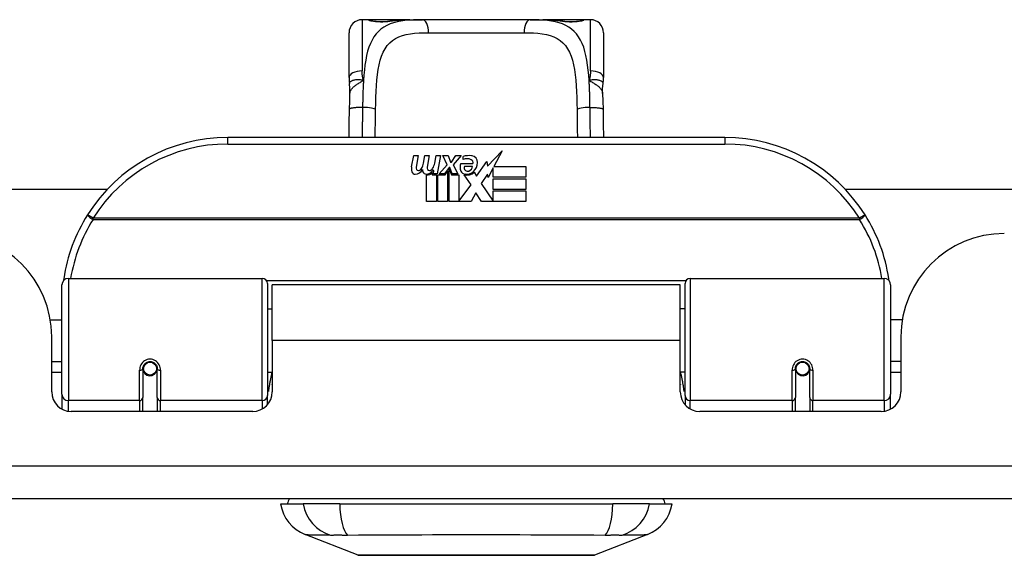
# Model space of a CAD drawing. Header units: inches. Extents: x 17 to 570, y 51 to 268.
# Tile 7 of 216: x 71.25 to 74.22, y 50.78 to 52.39. Entities that reach past the tile are written whole.
import ezdxf

# ---------------------------------------------------------------- set-up
doc = ezdxf.new("R2010")
doc.units = ezdxf.units.IN
doc.header["$MEASUREMENT"] = 0
doc.layers.add('Visible Edges(ANSI)', color=7, linetype='Continuous', lineweight=25)
doc.layers.add('Visible Tangent Edges(ANSI)', color=7, linetype='Continuous', lineweight=25)

msp = doc.modelspace()

# ---------------------------------------------------------------- linework, layer by layer
at = {"layer": 'Visible Edges(ANSI)'}
for p, q in [((72.3002, 52.3914), (72.2805, 52.3914)), ((72.4241, 52.3914), (72.3002, 52.3914)), ((72.4241, 52.3914), (72.4624, 52.3914)), ((72.7876, 52.3914), (72.4624, 52.3914)), ((72.7876, 52.3914), (72.826, 52.3914)), ((72.9498, 52.3914), (72.826, 52.3914)), ((72.9695, 52.3914), (72.9498, 52.3914)), ((72.2412, 52.2166), (72.2412, 52.352)), ((73.0089, 52.352), (73.0089, 52.2166)), ((73.375, 52.036), (71.875, 52.036)), ((72.659, 51.9496), (72.7029, 51.9958)), ((72.7029, 51.9958), (72.6781, 51.9481)), ((72.4297, 51.9471), (72.4363, 51.9814)), ((72.4363, 51.9814), (72.4495, 51.9814)), ((72.4495, 51.9814), (72.4435, 51.9469)), ((72.466, 51.9589), (72.4699, 51.9814)), ((72.4699, 51.9814), (72.4831, 51.9814)), ((72.4831, 51.9814), (72.477, 51.9469)), ((72.4999, 51.9589), (72.5038, 51.9814)), ((72.5038, 51.9814), (72.517, 51.9814)), ((72.517, 51.9814), (72.5074, 51.9268)), ((72.5239, 51.9814), (72.5401, 51.9814)), ((72.5374, 51.9533), (72.5239, 51.9814)), ((72.5401, 51.9814), (72.5476, 51.9619)), ((72.5476, 51.9619), (72.55, 51.9619)), ((72.55, 51.9619), (72.5635, 51.9814)), ((72.5797, 51.9814), (72.5551, 51.9535)), ((72.5635, 51.9814), (72.5797, 51.9814)), ((72.5785, 51.9577), (72.6151, 51.9577)), ((72.5851, 51.9697), (72.5851, 51.9787)), ((72.6256, 51.9197), (72.657, 51.9638)), ((72.657, 51.9638), (72.659, 51.9496)), ((72.493, 51.9301), (72.4924, 51.9239)), ((72.4969, 51.9364), (72.494, 51.9364)), ((72.496, 51.9268), (72.4969, 51.9364)), ((72.5074, 51.9268), (72.496, 51.9268)), ((72.5131, 51.9268), (72.5374, 51.9533)), ((72.5295, 51.9268), (72.5131, 51.9268)), ((72.5428, 51.9452), (72.5295, 51.9268)), ((72.5311, 51.9239), (72.5386, 51.9343)), ((72.5386, 51.9343), (72.5386, 51.8431)), ((72.5449, 51.9452), (72.5428, 51.9452)), ((72.5428, 51.9416), (72.5503, 51.9239)), ((72.5428, 51.8431), (72.5428, 51.9416)), ((72.5527, 51.9268), (72.5449, 51.9452)), ((72.5689, 51.9268), (72.5527, 51.9268)), ((72.5551, 51.9535), (72.5689, 51.9268)), ((72.6136, 51.9487), (72.5896, 51.9487)), ((72.6187, 51.9313), (72.6256, 51.9197)), ((72.6591, 51.9255), (72.6394, 51.8974)), ((72.661, 51.9154), (72.6591, 51.9255)), ((72.6763, 51.9448), (72.661, 51.9154)), ((72.6763, 51.916), (72.6763, 51.9448)), ((72.6781, 51.9481), (72.775, 51.9481)), ((72.775, 51.9481), (72.775, 51.916)), ((72.475, 51.8431), (72.475, 51.9226)), ((72.4924, 51.9239), (72.5047, 51.9239)), ((72.5047, 51.9239), (72.5047, 51.8431)), ((72.5089, 51.9239), (72.5311, 51.9239)), ((72.5089, 51.8431), (72.5089, 51.9239)), ((72.5503, 51.9239), (72.5728, 51.9239)), ((72.5728, 51.9239), (72.5728, 51.8443)), ((72.6094, 51.8933), (72.5887, 51.9232)), ((72.6394, 51.8974), (72.6763, 51.8437)), ((72.775, 51.916), (72.6763, 51.916)), ((72.6763, 51.9115), (72.775, 51.9115)), ((72.6763, 51.8794), (72.6763, 51.9115)), ((72.775, 51.9115), (72.775, 51.8794)), ((56.6364, 51.8805), (71.5127, 51.8805)), ((72.5728, 51.8443), (72.6094, 51.8933)), ((72.6236, 51.8692), (72.6097, 51.8431)), ((72.6412, 51.8431), (72.6236, 51.8692)), ((72.775, 51.8794), (72.6763, 51.8794)), ((72.6763, 51.8752), (72.775, 51.8752)), ((72.6763, 51.8437), (72.6763, 51.8752)), ((72.775, 51.8752), (72.775, 51.8431)), ((73.7374, 51.8805), (75.2582, 51.8805)), ((72.5047, 51.8431), (72.475, 51.8431)), ((72.5386, 51.8431), (72.5089, 51.8431)), ((72.6097, 51.8431), (72.5428, 51.8431)), ((72.775, 51.8431), (72.6412, 51.8431)), ((71.3947, 51.611), (71.9794, 51.611)), ((73.2707, 51.611), (73.8553, 51.611)), ((71.375, 51.2614), (71.375, 51.5913)), ((71.9951, 51.5953), (71.9951, 51.2576)), ((72.0095, 51.4235), (72.0095, 51.5915)), ((73.2405, 51.5915), (72.0095, 51.5915)), ((73.2405, 51.4235), (73.2405, 51.5915)), ((73.255, 51.2576), (73.255, 51.5953)), ((73.875, 51.5913), (73.875, 51.2614)), ((71.9951, 51.519), (72.0095, 51.519)), ((73.255, 51.519), (73.2405, 51.519)), ((71.3397, 51.4865), (71.375, 51.4865)), ((73.9104, 51.4865), (73.875, 51.4865)), ((71.344, 51.2686), (71.344, 51.4345)), ((72.0095, 51.4235), (72.0095, 51.2686)), ((73.2405, 51.2686), (73.2405, 51.4235)), ((73.906, 51.4345), (73.906, 51.2686)), ((71.344, 51.3605), (71.375, 51.3605)), ((73.906, 51.3605), (73.875, 51.3605)), ((71.6191, 51.3388), (71.6191, 51.2519)), ((71.6212, 51.3365), (71.6193, 51.3365)), ((71.6198, 51.3441), (71.6217, 51.3437)), ((71.6211, 51.3439), (71.6211, 51.3388)), ((71.6602, 51.3358), (71.6624, 51.3353)), ((71.6624, 51.2519), (71.6624, 51.3388)), ((73.5876, 51.3388), (73.5876, 51.2519)), ((73.5898, 51.3358), (73.5876, 51.3353)), ((73.6303, 51.3441), (73.6284, 51.3437)), ((73.6288, 51.3365), (73.6308, 51.3365)), ((73.629, 51.3388), (73.629, 51.3439)), ((73.6309, 51.2519), (73.6309, 51.3388)), ((71.375, 51.327), (71.344, 51.327)), ((71.6251, 51.327), (71.6226, 51.327)), ((71.6589, 51.327), (71.6565, 51.327)), ((71.9951, 51.328), (72.0095, 51.328)), ((73.255, 51.328), (73.2405, 51.328)), ((73.5936, 51.327), (73.5912, 51.327)), ((73.6274, 51.327), (73.625, 51.327)), ((73.906, 51.327), (73.875, 51.327)), ((71.375, 51.2614), (71.375, 51.2166)), ((71.6191, 51.2095), (71.6191, 51.2519)), ((71.6624, 51.2519), (71.6624, 51.2095)), ((71.9951, 51.2299), (71.9951, 51.2576)), ((73.255, 51.2576), (73.255, 51.2299)), ((73.5876, 51.2095), (73.5876, 51.2519)), ((73.6309, 51.2519), (73.6309, 51.2095)), ((73.875, 51.2166), (73.875, 51.2614)), ((71.9505, 51.2095), (71.4031, 51.2095)), ((73.847, 51.2095), (73.2996, 51.2095)), ((76.776, 50.9465), (17.171, 50.9465)), ((72.0345, 50.9308), (72.1025, 50.9308)), ((72.2133, 50.9308), (72.1025, 50.9308)), ((72.2133, 50.9308), (73.0368, 50.9308)), ((73.1475, 50.9308), (73.0368, 50.9308)), ((73.1475, 50.9308), (73.2156, 50.9308)), ((72.2682, 50.7762), (72.1085, 50.8383)), ((73.1416, 50.8383), (72.9819, 50.7762))]:
    msp.add_line(p, q, dxfattribs=at)
at = {"layer": 'Visible Edges(ANSI)', "flags": 128}
for points in [[(72.3082, 52.3889), (72.3088, 52.3887), (72.3105, 52.3883), (72.3157, 52.3874), (72.3229, 52.3865), (72.3313, 52.3859), (72.3403, 52.3857), (72.3492, 52.3859), (72.3575, 52.3866), (72.3644, 52.3875)], [(72.3644, 52.3875), (72.3786, 52.3894), (72.3934, 52.3906), (72.4085, 52.3912), (72.4241, 52.3914)], [(72.826, 52.3914), (72.8415, 52.3912), (72.8567, 52.3906), (72.8714, 52.3894), (72.8857, 52.3875)], [(72.8857, 52.3875), (72.8926, 52.3866), (72.9009, 52.3859), (72.9098, 52.3857), (72.9189, 52.3859), (72.9272, 52.3865), (72.9344, 52.3874), (72.9396, 52.3883), (72.9413, 52.3887), (72.9419, 52.3889)], [(72.2412, 52.2166), (72.2412, 52.2159), (72.2412, 52.2152), (72.2412, 52.2145), (72.2412, 52.2138), (72.2412, 52.2131), (72.2413, 52.2124), (72.2413, 52.2117), (72.2413, 52.211), (72.2413, 52.2102), (72.2414, 52.2095), (72.2414, 52.2088), (72.2415, 52.2081), (72.2415, 52.2074), (72.2416, 52.2067), (72.2417, 52.2059), (72.2417, 52.2052), (72.2418, 52.2045), (72.2419, 52.2038), (72.242, 52.203), (72.242, 52.2023), (72.2421, 52.2016), (72.2422, 52.2009), (72.2423, 52.2002), (72.2424, 52.1994)], [(72.244, 52.1691), (72.2439, 52.1843), (72.2424, 52.1994)], [(73.0061, 52.1691), (73.0061, 52.1843), (73.0076, 52.1994)], [(73.0076, 52.1994), (73.0077, 52.2002), (73.0078, 52.2009), (73.0079, 52.2016), (73.008, 52.2023), (73.0081, 52.203), (73.0082, 52.2038), (73.0083, 52.2045), (73.0083, 52.2052), (73.0084, 52.2059), (73.0085, 52.2067), (73.0085, 52.2074), (73.0086, 52.2081), (73.0086, 52.2088), (73.0087, 52.2095), (73.0087, 52.2102), (73.0088, 52.211), (73.0088, 52.2117), (73.0088, 52.2124), (73.0088, 52.2131), (73.0089, 52.2138), (73.0089, 52.2145), (73.0089, 52.2152), (73.0089, 52.2159), (73.0089, 52.2166)], [(72.2426, 52.121), (72.2431, 52.1453), (72.244, 52.1691)], [(73.0061, 52.1691), (73.0069, 52.1453), (73.0074, 52.121)], [(72.2414, 52.036), (72.2419, 52.0782), (72.2426, 52.121)], [(73.0074, 52.121), (73.0081, 52.0782), (73.0087, 52.036)], [(71.3805, 51.61), (71.3805, 51.6097), (71.3805, 51.6095), (71.3804, 51.6092), (71.3804, 51.609), (71.3804, 51.6087), (71.3803, 51.6085), (71.3803, 51.6082), (71.3802, 51.608), (71.3802, 51.6078), (71.3802, 51.6075), (71.3801, 51.6073), (71.3801, 51.607), (71.3801, 51.6068), (71.38, 51.6065), (71.38, 51.6063), (71.38, 51.606), (71.3799, 51.6058), (71.3799, 51.6055), (71.3799, 51.6053), (71.3798, 51.605), (71.3798, 51.6048), (71.3797, 51.6045), (71.3797, 51.6043), (71.3797, 51.604)], [(73.8704, 51.604), (73.8703, 51.6043), (73.8703, 51.6045), (73.8703, 51.6048), (73.8702, 51.605), (73.8702, 51.6053), (73.8702, 51.6055), (73.8701, 51.6058), (73.8701, 51.606), (73.8701, 51.6063), (73.87, 51.6065), (73.87, 51.6068), (73.87, 51.607), (73.8699, 51.6073), (73.8699, 51.6075), (73.8699, 51.6078), (73.8698, 51.608), (73.8698, 51.6082), (73.8697, 51.6085), (73.8697, 51.6087), (73.8697, 51.609), (73.8696, 51.6092), (73.8696, 51.6095), (73.8696, 51.6097), (73.8695, 51.61)], [(71.6191, 51.3388), (71.6193, 51.3415), (71.6198, 51.3441), (71.6206, 51.3467), (71.6218, 51.3492), (71.6233, 51.3515), (71.6251, 51.3537), (71.6272, 51.3557), (71.6296, 51.3574), (71.6322, 51.3587), (71.635, 51.3597), (71.6379, 51.3603), (71.6408, 51.3605), (71.6438, 51.3603), (71.6467, 51.3597), (71.6494, 51.3587), (71.652, 51.3573), (71.6544, 51.3557), (71.6565, 51.3537), (71.6583, 51.3515), (71.6598, 51.3492), (71.6609, 51.3467), (71.6618, 51.3441), (71.6623, 51.3415), (71.6624, 51.3388)], [(73.5876, 51.3388), (73.5878, 51.3415), (73.5883, 51.3441), (73.5891, 51.3467), (73.5903, 51.3492), (73.5917, 51.3515), (73.5935, 51.3537), (73.5956, 51.3557), (73.598, 51.3573), (73.6006, 51.3587), (73.6034, 51.3597), (73.6063, 51.3603), (73.6093, 51.3605), (73.6122, 51.3603), (73.6151, 51.3597), (73.6179, 51.3587), (73.6205, 51.3574), (73.6229, 51.3557), (73.625, 51.3537), (73.6268, 51.3515), (73.6283, 51.3492), (73.6295, 51.3467), (73.6303, 51.3441), (73.6308, 51.3415), (73.6309, 51.3388)], [(72.009, 51.2905), (72.009, 51.2906), (72.0091, 51.2906), (72.0091, 51.2907), (72.0091, 51.2907), (72.0091, 51.2908), (72.0092, 51.2908), (72.0092, 51.2909), (72.0092, 51.291), (72.0092, 51.291), (72.0092, 51.2911), (72.0093, 51.2911), (72.0093, 51.2912), (72.0093, 51.2912), (72.0093, 51.2913), (72.0093, 51.2913), (72.0094, 51.2914), (72.0094, 51.2914), (72.0094, 51.2915), (72.0094, 51.2915), (72.0095, 51.2916), (72.0095, 51.2917), (72.0095, 51.2917), (72.0095, 51.2918), (72.0095, 51.2918)], [(73.2405, 51.2918), (73.2405, 51.2918), (73.2406, 51.2917), (73.2406, 51.2917), (73.2406, 51.2916), (73.2406, 51.2915), (73.2407, 51.2915), (73.2407, 51.2914), (73.2407, 51.2914), (73.2407, 51.2913), (73.2407, 51.2913), (73.2408, 51.2912), (73.2408, 51.2912), (73.2408, 51.2911), (73.2408, 51.2911), (73.2408, 51.291), (73.2409, 51.291), (73.2409, 51.2909), (73.2409, 51.2908), (73.2409, 51.2908), (73.241, 51.2907), (73.241, 51.2907), (73.241, 51.2906), (73.241, 51.2906), (73.241, 51.2905)], [(72.2699, 50.7759), (72.2703, 50.7759), (72.2716, 50.7759), (72.2738, 50.7759), (72.2767, 50.7759), (72.2805, 50.7759), (72.2852, 50.7759), (72.2906, 50.7758), (72.2969, 50.7758), (72.304, 50.7758), (72.3119, 50.7758), (72.3205, 50.7758), (72.3297, 50.7757), (72.3397, 50.7757), (72.3504, 50.7757), (72.3618, 50.7757), (72.3737, 50.7757), (72.3863, 50.7757), (72.3995, 50.7757), (72.4132, 50.7757), (72.4274, 50.7757), (72.4421, 50.7758), (72.4572, 50.7758), (72.4728, 50.7758), (72.4888, 50.7758), (72.5051, 50.7758), (72.5218, 50.7759), (72.5386, 50.7759), (72.5557, 50.7759), (72.5728, 50.7759), (72.59, 50.7759), (72.6074, 50.7759), (72.6249, 50.7759), (72.6424, 50.7759), (72.6599, 50.7759), (72.6773, 50.7759), (72.6945, 50.7759), (72.7114, 50.7759), (72.7282, 50.7759), (72.7448, 50.7758), (72.7611, 50.7758), (72.7771, 50.7758), (72.7927, 50.7758), (72.808, 50.7758), (72.8227, 50.7757), (72.8369, 50.7757), (72.8506, 50.7757), (72.8638, 50.7757), (72.8764, 50.7757), (72.8883, 50.7757), (72.8997, 50.7757), (72.9104, 50.7757), (72.9204, 50.7757), (72.9296, 50.7758), (72.9382, 50.7758), (72.946, 50.7758), (72.9531, 50.7758), (72.9594, 50.7758), (72.9649, 50.7759), (72.9695, 50.7759), (72.9733, 50.7759), (72.9763, 50.7759), (72.9784, 50.7759), (72.9797, 50.7759), (72.9801, 50.7759)]]:
    msp.add_lwpolyline(points, dxfattribs=at)
at = {"layer": 'Visible Edges(ANSI)'}
for centre in [(71.6408, 51.3388), (73.6093, 51.3388)]:
    msp.add_circle(centre, 0.0197, dxfattribs=at)
for centre, radius, start, end in [((72.2805, 52.352), 0.0394, 90, 180), ((72.3002, 52.3717), 0.0197, 56.88, 90), ((72.9498, 52.3717), 0.0197, 90, 123.12), ((72.9695, 52.352), 0.0394, 0, 90), ((71.875, 51.536), 0.5, 90, 147.7623), ((73.375, 51.536), 0.5, 32.2377, 90), ((72.4201, 51.9663), 0.0465, 328.5584, 350.8257), ((72.4541, 51.967), 0.0465, 327.5992, 350), ((72.6043, 51.9463), 0.0282, 156.1555, 203.8445), ((72.6032, 51.9207), 0.0607, 81.5605, 107.3343), ((72.5969, 51.9414), 0.0307, 64.6784, 112.5609), ((72.6059, 51.9604), 0.0096, 343.5261, 64.6784), ((72.6092, 51.9613), 0.0197, 356.5646, 81.5605), ((72.5892, 51.9625), 0.0398, 314.1684, 356.5646), ((72.4579, 51.9416), 0.0288, 169, 198.4748), ((72.4406, 51.9358), 0.0105, 198.4748, 269.6788), ((72.4407, 51.9499), 0.0246, 269.6788, 333.9508), ((72.4556, 51.9448), 0.0123, 169.9922, 203.5487), ((72.4498, 51.9422), 0.006, 203.5487, 276.1027), ((72.4491, 51.9488), 0.0126, 276.1027, 327.6083), ((72.4915, 51.9409), 0.0288, 183.6169, 196.9928), ((72.4736, 51.9355), 0.0101, 196.9928, 269.4776), ((72.4738, 51.9493), 0.024, 269.4776, 327.4114), ((72.4755, 51.9466), 0.024, 268.7952, 316.5849), ((72.4892, 51.9448), 0.0123, 170, 203.5571), ((72.4834, 51.9422), 0.006, 203.5571, 276.03), ((72.4827, 51.9488), 0.0126, 276.03, 327.5992), ((72.5924, 51.941), 0.0152, 203.8445, 265.0802), ((72.598, 51.9441), 0.00955, 151.4547, 231.1652), ((72.5961, 51.9554), 0.033, 257.079, 313.1785), ((72.5961, 51.9554), 0.0299, 260.4085, 314.1684), ((72.5989, 51.9452), 0.0109, 231.1652, 289.3797), ((72.597, 51.9507), 0.0168, 289.3797, 352.9975), ((71.875, 51.536), 0.5, 147.7623, 171.4919), ((73.375, 51.536), 0.5, 8.5081, 32.2377), ((71.032, 51.4345), 0.312, 0, 90), ((74.218, 51.4345), 0.312, 90, 180), ((71.3947, 51.5913), 0.0197, 90, 180), ((71.9794, 51.5953), 0.0157, 0, 90), ((73.2707, 51.5953), 0.0157, 90, 180), ((73.8553, 51.5913), 0.0197, 0, 90), ((71.6408, 51.3388), 0.0217, 180, 350.853), ((73.6093, 51.3388), 0.0217, 189.147, 0), ((71.4031, 51.2686), 0.0591, 180, 270), ((71.9505, 51.2686), 0.0591, 270, 0), ((73.2996, 51.2686), 0.0591, 180, 270), ((73.847, 51.2686), 0.0591, 270, 0), ((72.0935, 50.9229), 0.0394, 143.1301, 168.463), ((73.1565, 50.9229), 0.0394, 11.537, 36.8699), ((72.1513, 50.9484), 0.1181, 188.6009, 248.7495), ((73.0988, 50.9484), 0.1181, 291.2505, 351.3991), ((72.2699, 50.7808), 0.00492, 248.7495, 269.7912), ((72.9801, 50.7808), 0.00492, 270.2088, 291.2505)]:
    msp.add_arc(centre, radius, start, end, dxfattribs=at)
at = {"layer": 'Visible Tangent Edges(ANSI)'}
for p, q in [((72.2805, 52.3914), (72.2805, 52.2367)), ((72.3002, 52.3908), (72.3002, 52.3914)), ((72.9498, 52.3914), (72.9498, 52.3908)), ((72.9695, 52.2367), (72.9695, 52.3914)), ((72.481, 52.352), (72.7691, 52.352)), ((71.875, 52.0163), (71.875, 52.036)), ((71.875, 52.0163), (73.375, 52.0163)), ((73.375, 52.036), (73.375, 52.0163)), ((71.4688, 51.7922), (71.4521, 51.8027)), ((73.7813, 51.7922), (71.4688, 51.7922)), ((71.4688, 51.7885), (71.4688, 51.7922)), ((71.4688, 51.7885), (73.7813, 51.7885)), ((73.798, 51.8027), (73.7813, 51.7922)), ((73.7813, 51.7922), (73.7813, 51.7885)), ((71.3947, 51.611), (71.3947, 51.2424)), ((71.9794, 51.2424), (71.9794, 51.611)), ((73.2572, 51.6033), (71.9929, 51.6033)), ((73.2707, 51.611), (73.2707, 51.2424)), ((73.8553, 51.2424), (73.8553, 51.611)), ((73.2405, 51.4235), (72.0095, 51.4235)), ((71.6093, 51.2424), (71.6093, 51.3342)), ((71.6723, 51.3342), (71.6723, 51.2424)), ((73.5778, 51.2424), (73.5778, 51.3342)), ((73.6408, 51.3342), (73.6408, 51.2424)), ((71.3947, 51.2101), (71.3947, 51.2424)), ((71.6093, 51.2424), (71.3947, 51.2424)), ((71.6093, 51.2424), (71.6093, 51.2095)), ((71.9794, 51.2424), (71.6723, 51.2424)), ((71.6723, 51.2095), (71.6723, 51.2424)), ((71.9794, 51.2424), (71.9794, 51.2171)), ((73.2707, 51.2171), (73.2707, 51.2424)), ((73.5778, 51.2424), (73.2707, 51.2424)), ((73.5778, 51.2424), (73.5778, 51.2095)), ((73.8553, 51.2424), (73.6408, 51.2424)), ((73.6408, 51.2095), (73.6408, 51.2424)), ((73.8553, 51.2424), (73.8553, 51.2101)), ((17.171, 51.0455), (76.776, 51.0455))]:
    msp.add_line(p, q, dxfattribs=at)
at = {"layer": 'Visible Tangent Edges(ANSI)', "flags": 128}
for points in [[(72.4624, 52.3914), (72.4487, 52.3913), (72.4354, 52.3908), (72.4224, 52.3901), (72.4099, 52.3888), (72.3978, 52.3871), (72.3863, 52.3849), (72.3753, 52.382), (72.3648, 52.3785), (72.355, 52.3742), (72.3459, 52.3691), (72.3375, 52.3631), (72.3297, 52.3562), (72.3227, 52.3484), (72.3164, 52.3396), (72.3107, 52.33), (72.3056, 52.3195), (72.3012, 52.3081), (72.2973, 52.296), (72.2941, 52.2829), (72.2914, 52.2692), (72.2891, 52.2547), (72.2873, 52.2397), (72.2858, 52.224), (72.2847, 52.2079)], [(72.3002, 52.3908), (72.3004, 52.3905), (72.301, 52.3902), (72.3019, 52.3898), (72.3032, 52.3894), (72.3049, 52.3889), (72.3069, 52.3884), (72.3092, 52.388), (72.3117, 52.3875), (72.3146, 52.3871), (72.3177, 52.3866), (72.321, 52.3863), (72.3245, 52.3859), (72.3282, 52.3857), (72.3319, 52.3855), (72.3358, 52.3853), (72.3396, 52.3853), (72.3435, 52.3853), (72.3473, 52.3855), (72.3511, 52.3857), (72.3547, 52.3859), (72.3582, 52.3863), (72.3615, 52.3866), (72.3646, 52.3871), (72.3674, 52.3875)], [(72.3674, 52.3875), (72.3696, 52.3879), (72.3718, 52.3882), (72.374, 52.3885), (72.3762, 52.3888), (72.3784, 52.3891), (72.3807, 52.3893), (72.3829, 52.3896), (72.3852, 52.3898), (72.3875, 52.39), (72.3898, 52.3902), (72.3922, 52.3904), (72.3945, 52.3905), (72.3969, 52.3907), (72.3993, 52.3908), (72.4017, 52.3909), (72.4041, 52.391), (72.4066, 52.3911), (72.409, 52.3912), (72.4115, 52.3913), (72.414, 52.3913), (72.4165, 52.3913), (72.419, 52.3914), (72.4215, 52.3914), (72.4241, 52.3914)], [(72.9654, 52.2079), (72.9642, 52.224), (72.9628, 52.2396), (72.9609, 52.2547), (72.9587, 52.2691), (72.956, 52.2829), (72.9528, 52.2959), (72.949, 52.3081), (72.9445, 52.3195), (72.9394, 52.33), (72.9337, 52.3396), (72.9273, 52.3483), (72.9203, 52.3561), (72.9125, 52.3631), (72.9041, 52.3691), (72.895, 52.3742), (72.8852, 52.3785), (72.8748, 52.3821), (72.8639, 52.3849), (72.8523, 52.3872), (72.8403, 52.3889), (72.8277, 52.3901), (72.8148, 52.3908), (72.8014, 52.3913), (72.7876, 52.3914)], [(72.826, 52.3914), (72.8286, 52.3914), (72.8311, 52.3914), (72.8336, 52.3913), (72.8361, 52.3913), (72.8386, 52.3913), (72.841, 52.3912), (72.8435, 52.3911), (72.8459, 52.391), (72.8484, 52.3909), (72.8508, 52.3908), (72.8531, 52.3907), (72.8555, 52.3905), (72.8579, 52.3904), (72.8602, 52.3902), (72.8625, 52.39), (72.8649, 52.3898), (72.8671, 52.3896), (72.8694, 52.3893), (72.8717, 52.3891), (72.8739, 52.3888), (72.8761, 52.3885), (72.8783, 52.3882), (72.8805, 52.3879), (72.8826, 52.3875)], [(72.8826, 52.3875), (72.8855, 52.387), (72.8886, 52.3866), (72.8919, 52.3862), (72.8954, 52.3859), (72.8991, 52.3857), (72.9028, 52.3855), (72.9066, 52.3853), (72.9105, 52.3853), (72.9144, 52.3853), (72.9182, 52.3855), (72.922, 52.3857), (72.9256, 52.3859), (72.9291, 52.3863), (72.9324, 52.3866), (72.9355, 52.3871), (72.9384, 52.3875), (72.9409, 52.388), (72.9432, 52.3884), (72.9452, 52.3889), (72.9468, 52.3893), (72.9481, 52.3898), (72.9491, 52.3901), (72.9496, 52.3905), (72.9498, 52.3908)], [(72.3212, 52.1204), (72.3215, 52.139), (72.322, 52.1572), (72.3227, 52.1752), (72.3237, 52.1926), (72.3249, 52.2094), (72.3266, 52.2256), (72.3288, 52.241), (72.3316, 52.2555), (72.335, 52.2692), (72.3391, 52.2818), (72.3441, 52.2934), (72.3498, 52.3039), (72.3564, 52.3132), (72.3638, 52.3215), (72.372, 52.3286), (72.3812, 52.3345), (72.3913, 52.3394), (72.4022, 52.3433), (72.4138, 52.3464), (72.4261, 52.3487), (72.439, 52.3503), (72.4525, 52.3513), (72.4665, 52.3519), (72.481, 52.352)], [(72.7691, 52.352), (72.7836, 52.3519), (72.7976, 52.3513), (72.8112, 52.3503), (72.8241, 52.3487), (72.8364, 52.3464), (72.848, 52.3434), (72.8588, 52.3394), (72.8689, 52.3345), (72.878, 52.3285), (72.8863, 52.3214), (72.8938, 52.3131), (72.9003, 52.3037), (72.9061, 52.2932), (72.911, 52.2817), (72.9152, 52.269), (72.9186, 52.2553), (72.9213, 52.2407), (72.9235, 52.2252), (72.9252, 52.2091), (72.9265, 52.1923), (72.9275, 52.1749), (72.9281, 52.1571), (72.9286, 52.1389), (72.9289, 52.1204)], [(72.2847, 52.2079), (72.2843, 52.2091), (72.284, 52.2103), (72.2837, 52.2115), (72.2834, 52.2127), (72.2831, 52.2139), (72.2828, 52.2151), (72.2826, 52.2163), (72.2824, 52.2175), (72.2821, 52.2187), (72.2819, 52.2199), (72.2817, 52.2211), (72.2816, 52.2223), (72.2814, 52.2235), (72.2812, 52.2247), (72.2811, 52.2259), (72.281, 52.2271), (72.2809, 52.2283), (72.2808, 52.2295), (72.2807, 52.2307), (72.2807, 52.2319), (72.2806, 52.2331), (72.2806, 52.2343), (72.2806, 52.2355), (72.2805, 52.2367)], [(72.9695, 52.2367), (72.9695, 52.2355), (72.9695, 52.2343), (72.9695, 52.2331), (72.9694, 52.2319), (72.9693, 52.2307), (72.9693, 52.2295), (72.9692, 52.2283), (72.9691, 52.2271), (72.969, 52.2259), (72.9688, 52.2247), (72.9687, 52.2235), (72.9685, 52.2223), (72.9683, 52.2211), (72.9681, 52.2199), (72.9679, 52.2187), (72.9677, 52.2175), (72.9675, 52.2163), (72.9672, 52.2151), (72.967, 52.2139), (72.9667, 52.2127), (72.9664, 52.2115), (72.9661, 52.2103), (72.9657, 52.2091), (72.9654, 52.2079)], [(72.2847, 52.2079), (72.2817, 52.2086), (72.2787, 52.2092), (72.2758, 52.2097), (72.273, 52.2099), (72.2703, 52.2101), (72.2677, 52.2101), (72.2651, 52.21), (72.2626, 52.2098), (72.2603, 52.2095), (72.258, 52.2091), (72.2559, 52.2087), (72.2539, 52.2082), (72.252, 52.2077), (72.2503, 52.2071), (72.2487, 52.2064), (72.2473, 52.2057), (72.2461, 52.205), (72.245, 52.2043), (72.2441, 52.2035), (72.2434, 52.2027), (72.2429, 52.2019), (72.2426, 52.2011), (72.2424, 52.2002), (72.2424, 52.1994)], [(72.244, 52.1691), (72.2441, 52.1709), (72.2445, 52.1727), (72.245, 52.1745), (72.2456, 52.1763), (72.2464, 52.1781), (72.2474, 52.1798), (72.2486, 52.1816), (72.2498, 52.1833), (72.2513, 52.1851), (72.2528, 52.1867), (72.2545, 52.1884), (72.2563, 52.1901), (72.2583, 52.1917), (72.2603, 52.1933), (72.2625, 52.1948), (72.2647, 52.1964), (72.267, 52.1979), (72.2694, 52.1993), (72.2719, 52.2008), (72.2744, 52.2022), (72.2769, 52.2036), (72.2795, 52.2051), (72.2821, 52.2065), (72.2847, 52.2079)], [(72.2847, 52.2079), (72.2845, 52.2046), (72.2843, 52.2014), (72.2841, 52.1981), (72.284, 52.1949), (72.2838, 52.1916), (72.2836, 52.1882), (72.2835, 52.1849), (72.2834, 52.1816), (72.2832, 52.1782), (72.2831, 52.1748), (72.283, 52.1715), (72.2829, 52.1681), (72.2828, 52.1647), (72.2827, 52.1613), (72.2826, 52.1578), (72.2825, 52.1544), (72.2824, 52.151), (72.2823, 52.1475), (72.2823, 52.1441), (72.2822, 52.1406), (72.2822, 52.1371), (72.2821, 52.1337), (72.282, 52.1302), (72.282, 52.1267)], [(73.0076, 52.1994), (73.0077, 52.2002), (73.0075, 52.2011), (73.0072, 52.2019), (73.0066, 52.2027), (73.0059, 52.2035), (73.005, 52.2043), (73.004, 52.205), (73.0027, 52.2057), (73.0013, 52.2064), (72.9998, 52.2071), (72.998, 52.2077), (72.9962, 52.2082), (72.9942, 52.2087), (72.9921, 52.2091), (72.9898, 52.2095), (72.9874, 52.2098), (72.985, 52.21), (72.9824, 52.2101), (72.9798, 52.2101), (72.977, 52.2099), (72.9742, 52.2097), (72.9713, 52.2092), (72.9684, 52.2086), (72.9654, 52.2079)], [(72.9654, 52.2079), (72.968, 52.2065), (72.9706, 52.2051), (72.9732, 52.2036), (72.9757, 52.2022), (72.9782, 52.2008), (72.9807, 52.1993), (72.983, 52.1979), (72.9854, 52.1964), (72.9876, 52.1948), (72.9897, 52.1933), (72.9918, 52.1917), (72.9937, 52.1901), (72.9955, 52.1884), (72.9972, 52.1867), (72.9988, 52.1851), (73.0002, 52.1833), (73.0015, 52.1816), (73.0026, 52.1798), (73.0036, 52.1781), (73.0044, 52.1763), (73.0051, 52.1745), (73.0056, 52.1727), (73.0059, 52.1709), (73.0061, 52.1691)], [(72.9681, 52.1267), (72.968, 52.1302), (72.968, 52.1337), (72.9679, 52.1372), (72.9679, 52.1407), (72.9678, 52.1441), (72.9677, 52.1476), (72.9676, 52.151), (72.9676, 52.1545), (72.9675, 52.1579), (72.9674, 52.1613), (72.9673, 52.1647), (72.9672, 52.1681), (72.9671, 52.1715), (72.967, 52.1749), (72.9668, 52.1783), (72.9667, 52.1816), (72.9666, 52.1849), (72.9664, 52.1883), (72.9663, 52.1916), (72.9661, 52.1949), (72.9659, 52.1981), (72.9658, 52.2014), (72.9656, 52.2046), (72.9654, 52.2079)], [(72.282, 52.1267), (72.2797, 52.1268), (72.2774, 52.1268), (72.275, 52.1267), (72.2726, 52.1267), (72.2701, 52.1266), (72.2677, 52.1265), (72.2654, 52.1264), (72.263, 52.1262), (72.2607, 52.126), (72.2585, 52.1258), (72.2564, 52.1256), (72.2544, 52.1253), (72.2526, 52.125), (72.2508, 52.1247), (72.2492, 52.1244), (72.2478, 52.1241), (72.2466, 52.1237), (72.2455, 52.1233), (72.2446, 52.123), (72.2439, 52.1226), (72.2433, 52.1222), (72.2429, 52.1218), (72.2427, 52.1214), (72.2426, 52.121)], [(72.282, 52.1267), (72.2819, 52.1229), (72.2819, 52.1191), (72.2818, 52.1152), (72.2817, 52.1114), (72.2817, 52.1076), (72.2816, 52.1038), (72.2815, 52.0999), (72.2815, 52.0961), (72.2814, 52.0923), (72.2813, 52.0885), (72.2813, 52.0847), (72.2812, 52.0809), (72.2811, 52.0772), (72.2811, 52.0734), (72.281, 52.0696), (72.281, 52.0659), (72.2809, 52.0621), (72.2809, 52.0584), (72.2808, 52.0546), (72.2808, 52.0509), (72.2807, 52.0472), (72.2807, 52.0435), (72.2806, 52.0397), (72.2806, 52.036)], [(72.3201, 52.0361), (72.3201, 52.0395), (72.3201, 52.043), (72.3202, 52.0464), (72.3202, 52.0499), (72.3203, 52.0534), (72.3203, 52.0569), (72.3204, 52.0604), (72.3204, 52.0639), (72.3204, 52.0674), (72.3205, 52.0709), (72.3205, 52.0744), (72.3206, 52.0779), (72.3206, 52.0814), (72.3207, 52.085), (72.3207, 52.0885), (72.3208, 52.092), (72.3209, 52.0956), (72.3209, 52.0991), (72.321, 52.1027), (72.321, 52.1062), (72.3211, 52.1098), (72.3211, 52.1133), (72.3212, 52.1169), (72.3212, 52.1204)], [(72.9289, 52.1204), (72.9289, 52.1169), (72.929, 52.1133), (72.929, 52.1098), (72.9291, 52.1062), (72.9291, 52.1027), (72.9292, 52.0992), (72.9292, 52.0956), (72.9293, 52.0921), (72.9293, 52.0885), (72.9294, 52.085), (72.9294, 52.0815), (72.9295, 52.078), (72.9295, 52.0744), (72.9296, 52.0709), (72.9296, 52.0674), (72.9297, 52.0639), (72.9297, 52.0604), (72.9297, 52.0569), (72.9298, 52.0534), (72.9298, 52.0499), (72.9299, 52.0464), (72.9299, 52.0429), (72.9299, 52.0395), (72.93, 52.036)], [(72.9681, 52.1267), (72.9704, 52.1268), (72.9727, 52.1268), (72.9751, 52.1267), (72.9775, 52.1267), (72.9799, 52.1266), (72.9823, 52.1265), (72.9847, 52.1264), (72.9871, 52.1262), (72.9893, 52.126), (72.9915, 52.1258), (72.9936, 52.1256), (72.9956, 52.1253), (72.9975, 52.125), (72.9992, 52.1247), (73.0008, 52.1244), (73.0022, 52.1241), (73.0035, 52.1237), (73.0046, 52.1233), (73.0055, 52.123), (73.0062, 52.1226), (73.0067, 52.1222), (73.0071, 52.1218), (73.0074, 52.1214), (73.0074, 52.121)], [(72.9694, 52.036), (72.9694, 52.0397), (72.9694, 52.0434), (72.9693, 52.0472), (72.9693, 52.0509), (72.9692, 52.0546), (72.9692, 52.0584), (72.9691, 52.0621), (72.9691, 52.0659), (72.969, 52.0697), (72.969, 52.0734), (72.9689, 52.0772), (72.9688, 52.081), (72.9688, 52.0848), (72.9687, 52.0886), (72.9686, 52.0924), (72.9686, 52.0962), (72.9685, 52.1), (72.9684, 52.1038), (72.9684, 52.1076), (72.9683, 52.1114), (72.9683, 52.1153), (72.9682, 52.1191), (72.9681, 52.1229), (72.9681, 52.1267)], [(71.6723, 51.3342), (71.672, 51.3382), (71.6713, 51.3422), (71.6701, 51.3462), (71.6684, 51.35), (71.6663, 51.3536), (71.6637, 51.357), (71.6606, 51.36), (71.6572, 51.3625), (71.6534, 51.3646), (71.6493, 51.3661), (71.6451, 51.3671), (71.6408, 51.3674), (71.6365, 51.3671), (71.6323, 51.3661), (71.6283, 51.3646), (71.6245, 51.3626), (71.621, 51.36), (71.6179, 51.357), (71.6153, 51.3537), (71.6131, 51.35), (71.6114, 51.3462), (71.6102, 51.3422), (71.6095, 51.3382), (71.6093, 51.3342)], [(73.6408, 51.3342), (73.6405, 51.3382), (73.6398, 51.3422), (73.6386, 51.3462), (73.637, 51.35), (73.6348, 51.3537), (73.6321, 51.357), (73.6291, 51.36), (73.6256, 51.3626), (73.6218, 51.3646), (73.6178, 51.3662), (73.6135, 51.3671), (73.6092, 51.3674), (73.6049, 51.3671), (73.6007, 51.3661), (73.5967, 51.3646), (73.5929, 51.3625), (73.5895, 51.36), (73.5864, 51.357), (73.5838, 51.3536), (73.5816, 51.35), (73.5799, 51.3462), (73.5787, 51.3422), (73.578, 51.3382), (73.5778, 51.3342)], [(72.0088, 51.3281), (72.0081, 51.3257), (72.0075, 51.3233), (72.007, 51.3209), (72.0064, 51.3186), (72.0058, 51.3162), (72.0053, 51.3138), (72.0048, 51.3114), (72.0043, 51.309), (72.0038, 51.3065), (72.0033, 51.3041), (72.0028, 51.3017), (72.0024, 51.2993), (72.0019, 51.2968), (72.0015, 51.2944), (72.0011, 51.292), (72.0007, 51.2895), (72.0003, 51.2871), (71.9999, 51.2846), (71.9996, 51.2821), (71.9992, 51.2797), (71.9989, 51.2772), (71.9986, 51.2747), (71.9983, 51.2723), (71.998, 51.2698)], [(73.2521, 51.2698), (73.2518, 51.2723), (73.2515, 51.2747), (73.2512, 51.2772), (73.2508, 51.2797), (73.2505, 51.2821), (73.2501, 51.2846), (73.2498, 51.2871), (73.2494, 51.2895), (73.249, 51.292), (73.2486, 51.2944), (73.2482, 51.2968), (73.2477, 51.2993), (73.2473, 51.3017), (73.2468, 51.3041), (73.2463, 51.3065), (73.2458, 51.309), (73.2453, 51.3114), (73.2448, 51.3138), (73.2442, 51.3162), (73.2437, 51.3186), (73.2431, 51.3209), (73.2425, 51.3233), (73.2419, 51.3257), (73.2413, 51.3281)], [(72.1085, 50.8383), (72.1086, 50.8383), (72.109, 50.8383), (72.1097, 50.8383), (72.1106, 50.8383), (72.1119, 50.8382), (72.1134, 50.8382), (72.1151, 50.8381), (72.1171, 50.838), (72.1194, 50.8379), (72.1219, 50.8379), (72.1247, 50.8378), (72.1278, 50.8377), (72.1311, 50.8376), (72.1346, 50.8375), (72.1384, 50.8374), (72.1424, 50.8374), (72.1467, 50.8373), (72.1512, 50.8372), (72.1559, 50.8372), (72.1608, 50.8371), (72.1659, 50.837), (72.1713, 50.837), (72.1769, 50.837), (72.1851, 50.8368)], [(72.1851, 50.8368), (72.1865, 50.8368), (72.1879, 50.8369), (72.1894, 50.8369), (72.191, 50.8369), (72.1926, 50.8369), (72.1944, 50.8369), (72.1962, 50.837), (72.1981, 50.837), (72.2, 50.837), (72.202, 50.837), (72.2041, 50.837), (72.2062, 50.837), (72.2084, 50.837), (72.2107, 50.837), (72.213, 50.837), (72.2154, 50.837), (72.2179, 50.837), (72.2204, 50.8369), (72.2229, 50.8369), (72.2256, 50.8369), (72.2282, 50.8369), (72.2309, 50.8369), (72.2337, 50.8368), (72.2364, 50.8368)], [(72.2364, 50.8368), (72.27, 50.837), (72.301, 50.8371), (72.3324, 50.8372), (72.364, 50.8374), (72.396, 50.8375), (72.4282, 50.8377), (72.4606, 50.8379), (72.4932, 50.838), (72.526, 50.8382), (72.5588, 50.8383), (72.5918, 50.8383), (72.6248, 50.8383), (72.6579, 50.8383), (72.6909, 50.8383), (72.7238, 50.8382), (72.7565, 50.838), (72.7891, 50.8379), (72.8216, 50.8377), (72.8539, 50.8375), (72.8859, 50.8374), (72.9176, 50.8372), (72.949, 50.8371), (72.9801, 50.837), (73.0136, 50.8368)], [(73.0136, 50.8368), (73.0164, 50.8368), (73.0191, 50.8369), (73.0218, 50.8369), (73.0245, 50.8369), (73.0271, 50.8369), (73.0296, 50.8369), (73.0321, 50.837), (73.0346, 50.837), (73.037, 50.837), (73.0393, 50.837), (73.0416, 50.837), (73.0438, 50.837), (73.0459, 50.837), (73.048, 50.837), (73.05, 50.837), (73.052, 50.837), (73.0539, 50.837), (73.0557, 50.8369), (73.0574, 50.8369), (73.0591, 50.8369), (73.0607, 50.8369), (73.0622, 50.8369), (73.0636, 50.8368), (73.065, 50.8368)], [(73.065, 50.8368), (73.0732, 50.837), (73.0788, 50.837), (73.0841, 50.837), (73.0893, 50.8371), (73.0942, 50.8372), (73.0989, 50.8372), (73.1034, 50.8373), (73.1076, 50.8374), (73.1117, 50.8374), (73.1154, 50.8375), (73.119, 50.8376), (73.1223, 50.8377), (73.1253, 50.8378), (73.1281, 50.8379), (73.1307, 50.8379), (73.1329, 50.838), (73.135, 50.8381), (73.1367, 50.8382), (73.1382, 50.8382), (73.1394, 50.8383), (73.1404, 50.8383), (73.1411, 50.8383), (73.1415, 50.8383), (73.1416, 50.8383)], [(72.3504, 50.7759), (72.344, 50.7759), (72.3378, 50.7759), (72.3318, 50.7759), (72.3261, 50.7759), (72.3206, 50.776), (72.3154, 50.776), (72.3104, 50.776), (72.3057, 50.776), (72.3012, 50.7761), (72.297, 50.7761), (72.2931, 50.7761), (72.2894, 50.7761), (72.2861, 50.7761), (72.283, 50.7761), (72.2802, 50.7762), (72.2776, 50.7762), (72.2754, 50.7762), (72.2735, 50.7762), (72.2719, 50.7762), (72.2706, 50.7762), (72.2695, 50.7762), (72.2688, 50.7762), (72.2683, 50.7762), (72.2682, 50.7762)], [(72.3975, 50.7759), (72.3953, 50.7759), (72.3932, 50.7759), (72.3911, 50.7759), (72.389, 50.7759), (72.387, 50.7759), (72.3849, 50.7758), (72.3829, 50.7758), (72.3808, 50.7758), (72.3788, 50.7758), (72.3768, 50.7758), (72.3748, 50.7758), (72.3729, 50.7758), (72.3709, 50.7758), (72.369, 50.7758), (72.3671, 50.7758), (72.3651, 50.7758), (72.3632, 50.7758), (72.3614, 50.7758), (72.3595, 50.7759), (72.3577, 50.7759), (72.3558, 50.7759), (72.354, 50.7759), (72.3522, 50.7759), (72.3504, 50.7759)], [(72.8526, 50.7759), (72.8365, 50.7759), (72.8196, 50.7759), (72.802, 50.776), (72.7839, 50.776), (72.7652, 50.7761), (72.746, 50.7761), (72.7264, 50.7761), (72.7066, 50.7762), (72.6864, 50.7762), (72.6661, 50.7762), (72.6455, 50.7762), (72.6249, 50.7762), (72.6043, 50.7762), (72.5838, 50.7762), (72.5635, 50.7762), (72.5434, 50.7762), (72.5235, 50.7761), (72.5038, 50.7761), (72.4846, 50.7761), (72.466, 50.776), (72.4479, 50.776), (72.4304, 50.7759), (72.4136, 50.7759), (72.3975, 50.7759)], [(72.8996, 50.7759), (72.8979, 50.7759), (72.8961, 50.7759), (72.8942, 50.7759), (72.8924, 50.7759), (72.8906, 50.7759), (72.8887, 50.7758), (72.8868, 50.7758), (72.8849, 50.7758), (72.883, 50.7758), (72.8811, 50.7758), (72.8792, 50.7758), (72.8772, 50.7758), (72.8752, 50.7758), (72.8732, 50.7758), (72.8712, 50.7758), (72.8692, 50.7758), (72.8672, 50.7758), (72.8652, 50.7758), (72.8631, 50.7759), (72.861, 50.7759), (72.8589, 50.7759), (72.8568, 50.7759), (72.8547, 50.7759), (72.8526, 50.7759)], [(72.9819, 50.7762), (72.9818, 50.7762), (72.9813, 50.7762), (72.9806, 50.7762), (72.9795, 50.7762), (72.9782, 50.7762), (72.9765, 50.7762), (72.9746, 50.7762), (72.9723, 50.7762), (72.9698, 50.7762), (72.967, 50.7761), (72.9639, 50.7761), (72.9606, 50.7761), (72.9569, 50.7761), (72.953, 50.7761), (72.9488, 50.7761), (72.9444, 50.776), (72.9397, 50.776), (72.9347, 50.776), (72.9294, 50.776), (72.924, 50.7759), (72.9182, 50.7759), (72.9123, 50.7759), (72.9061, 50.7759), (72.8996, 50.7759)]]:
    msp.add_lwpolyline(points, dxfattribs=at)
at = {"layer": 'Visible Tangent Edges(ANSI)'}
for centre, start, end in [((71.875, 51.536), 90, 147.7623), ((73.375, 51.536), 32.2377, 90), ((71.875, 51.5323), 147.7623, 170.5651), ((73.375, 51.5323), 9.4349, 32.2377)]:
    msp.add_arc(centre, 0.4803, start, end, dxfattribs=at)
for centre, major_axis, ratio, start_param, end_param in [((72.3002, 52.3711), (0.0197, 0), 0.998051, 1.091081, 1.570796), ((72.3674, 52.3681), (-0.0031, 0.0194), 0.702907, 6.061108, 6.283185), ((72.4624, 52.352), (0, 0.0394), 0.472046, 4.712389, 6.283185), ((72.7876, 52.352), (0, 0.0394), 0.472046, 0, 1.570796), ((72.8826, 52.3681), (0.0031, 0.0194), 0.702907, 0, 0.222077), ((72.9498, 52.3711), (0.0197, 0), 0.998051, 1.570796, 2.050029), ((72.2805, 52.2166), (-0.0394, 0), 0.508749, 4.712389, 6.283185), ((72.9695, 52.2166), (0.0394, 0), 0.508749, 0, 1.570796), ((72.282, 52.1204), (0.0394, -0.0006), 0.159697, 0.093172, 1.573179), ((72.9681, 52.1204), (-0.0394, -0.0006), 0.159697, 4.710006, 6.190013), ((71.4688, 51.7922), (-0.0167, 0.0105), 0.161367, 0, 1.672214), ((73.7813, 51.7922), (0.0167, 0.0105), 0.161367, 4.610972, 6.283185), ((71.4, 51.6071), (-0.0195, 0.0029), 0.187781, 0, 0.58509), ((73.8501, 51.6071), (0.0195, 0.0029), 0.187781, 5.698095, 6.283185), ((71.6093, 51.3388), (0.00984, 0), 0.476565, 4.712389, 6.283185), ((71.6723, 51.3388), (-0.00984, 0), 0.476565, 0, 1.570796), ((73.5778, 51.3388), (0.00984, 0), 0.476565, 4.712389, 6.283185), ((73.6408, 51.3388), (-0.00984, 0), 0.476565, 0, 1.570796), ((71.3947, 51.2614), (-0.0197, 0), 0.965926, 0, 1.570796), ((71.6093, 51.2519), (0.00984, 0), 0.965926, 4.712389, 6.283185), ((71.6723, 51.2519), (-0.00984, 0), 0.965926, 0, 1.570796), ((71.9794, 51.2576), (0.0157, 0), 0.965926, 4.712389, 6.283185), ((73.2707, 51.2576), (-0.0157, 0), 0.965926, 0, 1.570796), ((73.5778, 51.2519), (0.00984, 0), 0.965926, 4.712389, 6.283185), ((73.6408, 51.2519), (-0.00984, 0), 0.965926, 0, 1.570796), ((73.8553, 51.2614), (0.0197, 0), 0.965926, 4.712389, 6.283185), ((72.2128, 50.9507), (0.0158, -0.117), 0.948273, 4.754759, 5.892029), ((72.2507, 50.9507), (-0.0053, -0.118), 0.314585, 4.896593, 6.033863), ((72.9993, 50.9507), (0.0053, -0.118), 0.314585, 0.249322, 1.386592), ((73.0373, 50.9507), (-0.0158, -0.117), 0.948273, 0.391156, 1.528426)]:
    msp.add_ellipse(centre, major_axis=major_axis, ratio=ratio, start_param=start_param, end_param=end_param, dxfattribs=at)

doc.saveas('drawing.dxf')
